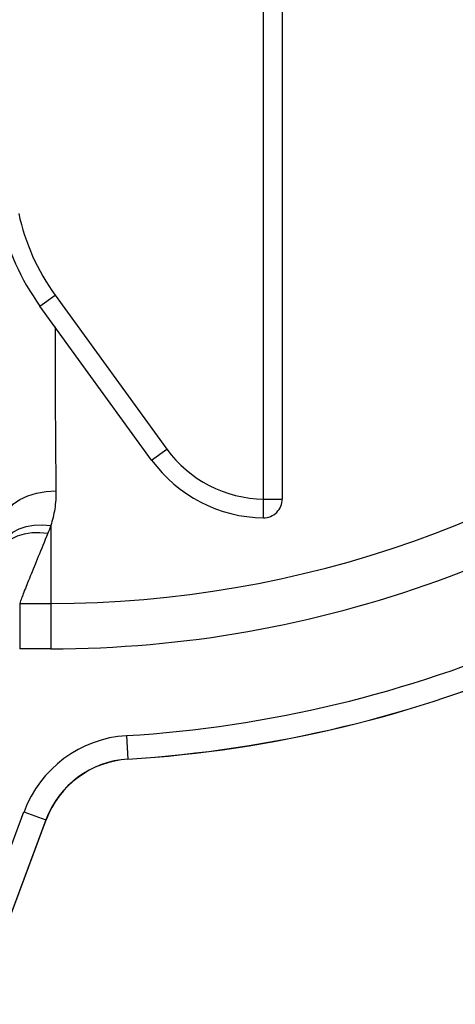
# Model space of a CAD drawing. Header units: millimetres. Extents: x 1836 to 4073, y 1425 to 4760.
# Tile 11 of 17: x 3479 to 3666, y 1638 to 2058. Entities that reach past the tile are written whole.
import ezdxf

# ---------------------------------------------------------------- set-up
doc = ezdxf.new("R2010")
doc.units = ezdxf.units.MM
doc.header["$LTSCALE"] = 2

msp = doc.modelspace()

# ---------------------------------------------------------------- linework, layer by layer
at = {"color": 7, "linetype": 'Continuous', "lineweight": 25}
for p, q in [((3583.6, 1853.58), (3583.6, 2085.44)), ((3591.6, 2085.44), (3591.6, 1853.58)), ((3487.98, 1936), (3494.45, 1940.7)), ((3494.45, 1940.7), (3542.22, 1874.96)), ((3535.74, 1870.25), (3487.98, 1936)), ((3535.74, 1870.25), (3542.22, 1874.96)), ((3583.51, 1845.58), (3583.6, 1853.58)), ((3583.6, 1853.58), (3591.6, 1853.58)), ((3492.6, 1842.26), (3492.6, 1809.03)), ((3479.3, 1809.03), (3492.6, 1809.03)), ((3479.3, 1809.03), (3479.3, 1789.63)), ((3492.6, 1809.03), (3492.6, 1789.63)), ((3492.6, 1789.63), (3479.3, 1789.63)), ((3524.97, 1752.51), (3525.59, 1742.53)), ((3525.59, 1742.53), (3525.6, 1742.46)), ((3430.03, 1582.93), (3481.15, 1720.03)), ((3490.52, 1716.54), (3439.39, 1579.44)), ((3439.46, 1579.41), (3490.59, 1716.51)), ((3481.15, 1720.03), (3490.52, 1716.54)), ((3490.52, 1716.54), (3490.59, 1716.51))]:
    msp.add_line(p, q, dxfattribs=at)
at = {"color": 7, "linetype": 'Continuous', "lineweight": 25, "flags": 128}
for points in [[(3472.9, 1844.59), (3473.37, 1847.01), (3474.66, 1849.33), (3476.7, 1851.48), (3479.43, 1853.37), (3482.74, 1854.93), (3486.5, 1856.1), (3490.59, 1856.84), (3494.83, 1857.12)], [(3471.51, 1833.25), (3472.57, 1835.57), (3474.22, 1837.65), (3476.39, 1839.42), (3479.03, 1840.83), (3482.07, 1841.84), (3485.4, 1842.43), (3488.95, 1842.57), (3492.6, 1842.26)], [(3470.73, 1830.72), (3471.92, 1832.95), (3473.62, 1834.92), (3475.79, 1836.58), (3478.37, 1837.88), (3481.31, 1838.78), (3484.51, 1839.27), (3487.89, 1839.32), (3491.36, 1838.94)]]:
    msp.add_lwpolyline(points, dxfattribs=at)
at = {"color": 7, "linetype": 'Continuous', "lineweight": 25}
for centre, radius, start, end in [((3568.76, 1994.7), 99.86, 192, 216), ((3568.76, 1994.7), 91.86, 192, 216), ((3492.6, 2275.44), 466.41, 270, 308.8901), ((3492.6, 2275.44), 485.81, 270, 309.8377), ((3584.17, 1905.44), 51.86, 216, 269.3685), ((3584.17, 1905.44), 59.86, 216, 269.3685), ((3583.6, 1853.58), 8, 269.3643, 359.9956), ((3492.6, 2275.44), 523.93, 273.5427, 293.426), ((3492.6, 2275.44), 533.93, 273.5427, 293.426), ((3492.6, 2275.44), 534, 273.5427, 293.426), ((3528.07, 1702.53), 50.07, 93.5427, 159.5484), ((3528.07, 1702.53), 40.07, 93.5427, 159.5484), ((3528.07, 1702.53), 40, 93.5427, 159.5484)]:
    msp.add_arc(centre, radius, start, end, dxfattribs=at)
at = {"color": 8, "linetype": 'Continuous', "lineweight": 25}
msp.add_open_spline([(3494.46, 1927.08), (3494.46, 1924.68), (3494.45, 1918.86), (3494.46, 1909.74), (3494.49, 1899.82), (3494.53, 1890.06), (3494.59, 1880.48), (3494.68, 1869.23), (3494.77, 1861.73), (3494.83, 1857.12)], degree=3, knots=[0, 0, 0, 0, 0.096795, 0.234902, 0.369114, 0.503326, 0.641438, 0.779551, 1, 1, 1, 1], dxfattribs=at)
at = {"color": 7, "linetype": 'Continuous', "lineweight": 25}
for points, knots in [([(3494.83, 1857.12), (3494.86, 1854.44), (3494.67, 1851.87), (3493.9, 1846.92), (3493.33, 1844.54), (3492.6, 1842.26)], [0, 0, 0, 0, 0.5, 0.5, 1, 1, 1, 1]), ([(3491.36, 1838.94), (3489.88, 1835.37), (3488.5, 1832.06), (3485.99, 1825.94), (3484.84, 1823.14), (3483.31, 1819.33), (3482.82, 1818.13), (3481.92, 1815.87), (3481.51, 1814.82), (3480.38, 1811.92), (3479.76, 1810.31), (3479.3, 1809.03)], [0, 0, 0, 0, 0.25, 0.25, 0.5, 0.5, 0.625, 0.625, 0.75, 0.75, 1, 1, 1, 1])]:
    msp.add_open_spline(points, degree=3, knots=knots, dxfattribs=at)
msp.add_open_spline([(3492.6, 1842.26), (3492.23, 1841.13), (3491.81, 1840.02), (3491.36, 1838.94)], degree=3, dxfattribs=at)

doc.saveas('drawing.dxf')
